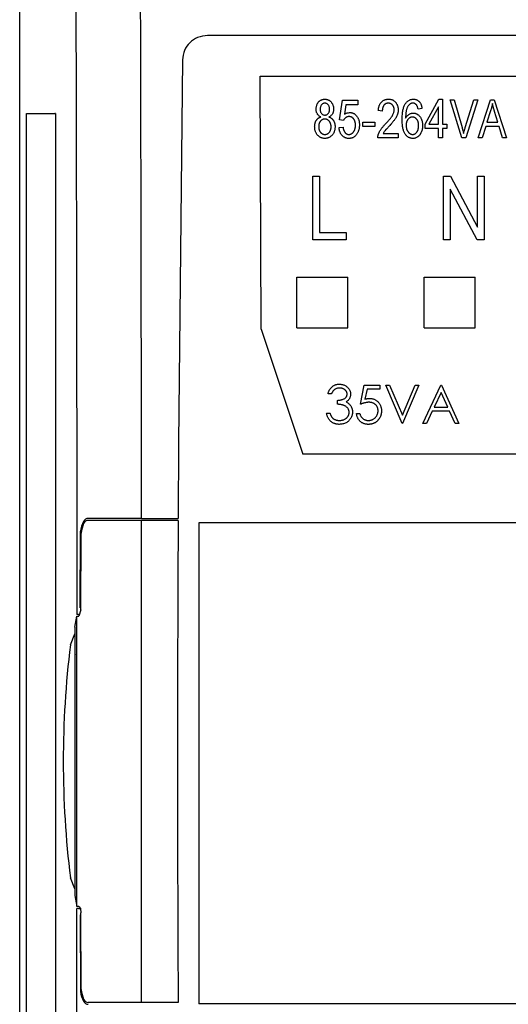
# Model space of a CAD drawing. Extents: x 909.4 to 931.4, y -8.5 to 8.5.
# Tile 4 of 31: x 918.1 to 918.9, y -1.8 to -0.3. Entities that reach past the tile are written whole.
import ezdxf

# ---------------------------------------------------------------- set-up
doc = ezdxf.new("R2010")
doc.units = 0
doc.header["$LTSCALE"] = 4
doc.header["$MEASUREMENT"] = 0
doc.layers.get('0').update_dxf_attribs({"linetype": 'CONTINUOUS'})

msp = doc.modelspace()

# ---------------------------------------------------------------- linework, layer by layer
for p, q in [((918.1184, -3.3126), (918.1184, 0.4777)), ((921.498, -0.2972), (918.4084, -0.2972)), ((918.3698, -0.3346), (918.3634, -0.9253)), ((918.4893, -0.3598), (919.4486, -0.3598)), ((918.4908, -0.7502), (918.4893, -0.3598)), ((918.6119, -0.4271), (918.6165, -0.3969)), ((918.6165, -0.3969), (918.6403, -0.3969)), ((918.6216, -0.4038), (918.6194, -0.4183)), ((918.6403, -0.4038), (918.6216, -0.4038)), ((918.6403, -0.3969), (918.6403, -0.4038)), ((918.7392, -0.4099), (918.7331, -0.4107)), ((918.7438, -0.4337), (918.7649, -0.3953)), ((918.7645, -0.407), (918.7499, -0.4337)), ((918.7645, -0.4337), (918.7645, -0.407)), ((918.7649, -0.3953), (918.7706, -0.3953)), ((918.7706, -0.3953), (918.7706, -0.4337)), ((918.7827, -0.3961), (918.789, -0.3961)), ((918.8004, -0.4551), (918.7827, -0.3961)), ((918.789, -0.3961), (918.8009, -0.4389)), ((918.8058, -0.4389), (918.819, -0.3961)), ((918.8253, -0.3961), (918.8067, -0.4551)), ((918.819, -0.3961), (918.8253, -0.3961)), ((918.8259, -0.4551), (918.8447, -0.3961)), ((918.8447, -0.3961), (918.8507, -0.3961)), ((918.8507, -0.3961), (918.8696, -0.4551)), ((918.129, -2.4174), (918.129, -0.4174)), ((918.129, -0.4174), (918.1727, -0.4174)), ((918.1737, -0.4174), (918.1727, -0.4174)), ((918.1737, -0.4174), (918.1737, -2.4174)), ((918.6778, -0.4137), (918.6717, -0.413)), ((918.845, -0.4134), (918.8394, -0.4306)), ((918.856, -0.4306), (918.8511, -0.4144)), ((918.6111, -0.439), (918.6173, -0.4383)), ((918.618, -0.428), (918.6119, -0.4271)), ((918.6479, -0.4375), (918.6479, -0.4306)), ((918.6479, -0.4306), (918.6663, -0.4306)), ((918.6663, -0.4375), (918.6479, -0.4375)), ((918.6663, -0.4306), (918.6663, -0.4375)), ((918.7438, -0.4406), (918.7438, -0.4337)), ((918.7645, -0.4406), (918.7438, -0.4406)), ((918.7499, -0.4337), (918.7645, -0.4337)), ((918.7645, -0.4551), (918.7645, -0.4406)), ((918.7706, -0.4337), (918.7775, -0.4337)), ((918.7775, -0.4406), (918.7706, -0.4406)), ((918.7706, -0.4406), (918.7706, -0.4551)), ((918.7775, -0.4337), (918.7775, -0.4406)), ((918.8374, -0.4375), (918.8322, -0.4551)), ((918.858, -0.4375), (918.8374, -0.4375)), ((918.8394, -0.4306), (918.856, -0.4306)), ((918.8632, -0.4551), (918.858, -0.4375)), ((918.7024, -0.4551), (918.6709, -0.4551)), ((918.6794, -0.4482), (918.7024, -0.4482)), ((918.7024, -0.4482), (918.7024, -0.4551)), ((918.7706, -0.4551), (918.7645, -0.4551)), ((918.8067, -0.4551), (918.8004, -0.4551)), ((918.8322, -0.4551), (918.8259, -0.4551)), ((918.8696, -0.4551), (918.8632, -0.4551)), ((918.5707, -0.6126), (918.5707, -0.5142)), ((918.5707, -0.5142), (918.5809, -0.5142)), ((918.5809, -0.5142), (918.5809, -0.6011)), ((918.7723, -0.6126), (918.7723, -0.5142)), ((918.7723, -0.5142), (918.7832, -0.5142)), ((918.7832, -0.5142), (918.8247, -0.5927)), ((918.8247, -0.5927), (918.8247, -0.5142)), ((918.8247, -0.5142), (918.8349, -0.5142)), ((918.8349, -0.5142), (918.8349, -0.6126)), ((918.824, -0.6126), (918.7825, -0.5343)), ((918.7825, -0.5343), (918.7825, -0.6126)), ((918.5809, -0.6011), (918.6219, -0.6011)), ((918.6219, -0.6011), (918.6219, -0.6126)), ((918.6219, -0.6126), (918.5707, -0.6126)), ((918.7825, -0.6126), (918.7723, -0.6126)), ((918.8349, -0.6126), (918.824, -0.6126)), ((918.5458, -0.6698), (918.6245, -0.6698)), ((918.5458, -0.7485), (918.5458, -0.6698)), ((918.6245, -0.7485), (918.6245, -0.6698)), ((918.7426, -0.6698), (918.8214, -0.6698)), ((918.7426, -0.7485), (918.7426, -0.6698)), ((918.8214, -0.7485), (918.8214, -0.6698)), ((918.4908, -0.7502), (918.5552, -0.9431)), ((918.5458, -0.7485), (918.6245, -0.7485)), ((918.7426, -0.7485), (918.8214, -0.7485)), ((918.5994, -0.8503), (918.5941, -0.8503)), ((918.6441, -0.8662), (918.6501, -0.8367)), ((918.6501, -0.8367), (918.6743, -0.8367)), ((918.6543, -0.8428), (918.6511, -0.8583)), ((918.6743, -0.8428), (918.6543, -0.8428)), ((918.6743, -0.8367), (918.6743, -0.8428)), ((918.6834, -0.8367), (918.6891, -0.8367)), ((918.7084, -0.8958), (918.6834, -0.8367)), ((918.6891, -0.8367), (918.7088, -0.8832)), ((918.7088, -0.8832), (918.7285, -0.8367)), ((918.7342, -0.8367), (918.7092, -0.8958)), ((918.7285, -0.8367), (918.7342, -0.8367)), ((918.7402, -0.8958), (918.7682, -0.8367)), ((918.7685, -0.8482), (918.7579, -0.8708)), ((918.7682, -0.8367), (918.769, -0.8367)), ((918.779, -0.8708), (918.7685, -0.8482)), ((918.769, -0.8367), (918.7962, -0.8958)), ((918.6085, -0.8662), (918.6085, -0.8602)), ((918.5918, -0.8799), (918.5971, -0.8799)), ((918.638, -0.8806), (918.6433, -0.8806)), ((918.755, -0.8768), (918.746, -0.8958)), ((918.7817, -0.8768), (918.755, -0.8768)), ((918.7579, -0.8708), (918.779, -0.8708)), ((918.7905, -0.8958), (918.7817, -0.8768)), ((918.7092, -0.8958), (918.7084, -0.8958)), ((918.746, -0.8958), (918.7402, -0.8958)), ((918.7962, -0.8958), (918.7905, -0.8958)), ((918.2064, -0.9253), (918.2066, -1.1905)), ((918.3064, -1.0424), (918.3063, -0.9253)), ((918.3634, -0.9253), (918.3628, -1.0424)), ((918.5558, -0.9423), (918.5552, -0.9431)), ((919.3827, -0.9431), (918.5552, -0.9431)), ((918.3064, -1.0424), (918.224, -1.0424)), ((918.3064, -1.0454), (918.224, -1.0454)), ((918.3064, -1.0424), (918.3628, -1.0424)), ((918.3628, -1.0454), (918.3064, -1.0454)), ((918.3628, -1.0454), (918.3628, -1.0596)), ((918.2116, -1.1806), (918.2122, -1.0621)), ((920.6698, -1.0493), (918.395, -1.0493)), ((918.395, -1.0493), (918.395, -1.7918)), ((918.2128, -1.1836), (918.2134, -1.0651)), ((918.2128, -1.1836), (918.2097, -1.1935)), ((918.2116, -1.1806), (918.2128, -1.1806)), ((918.2037, -1.2101), (918.2066, -1.1935)), ((918.2089, -1.1905), (918.2066, -1.1905)), ((918.2066, -1.1935), (918.2097, -1.1935)), ((918.2089, -1.1905), (918.2106, -1.1905)), ((918.2037, -1.2101), (918.2037, -1.2206)), ((918.2039, -1.6217), (918.2039, -1.2131)), ((918.1967, -1.2377), (918.2037, -1.2206)), ((918.2038, -1.2527), (918.2039, -1.2523)), ((918.2038, -1.2527), (918.2039, -1.2528)), ((918.2037, -1.6143), (918.1967, -1.5972)), ((918.2037, -1.6143), (918.2037, -1.6247)), ((918.2039, -1.6247), (918.2037, -1.6247)), ((918.2037, -1.6247), (918.2066, -1.6414)), ((918.2064, -1.9096), (918.2066, -1.6444)), ((918.2097, -1.6414), (918.2066, -1.6414)), ((918.2089, -1.6444), (918.2066, -1.6444)), ((918.2089, -1.6444), (918.2123, -1.6444)), ((918.2097, -1.6414), (918.2123, -1.6444)), ((918.2116, -1.6542), (918.2122, -1.7727)), ((918.2116, -1.6542), (918.2128, -1.6542)), ((918.2123, -1.6444), (918.2128, -1.6512)), ((918.2134, -1.7697), (918.2128, -1.6512)), ((918.3628, -1.7753), (918.3628, -1.7894)), ((918.3064, -1.7894), (918.224, -1.7894)), ((918.3628, -1.7894), (918.3064, -1.7894)), ((920.6698, -1.7918), (918.395, -1.7918))]:
    msp.add_line(p, q)
for centre, radius, start, end in [((918.2662, -1.0716), 0.0549, 153.6867, 170.0803), ((918.2243, -1.0503), 0.00789, 91.9247, 157.0589), ((918.2243, -1.0533), 0.00789, 91.9247, 157.0589), ((918.2783, -1.0731), 0.0654, 159.5071, 172.9502), ((919.6638, -1.4174), 1.4781, 173.0141, 186.9859), ((918.2662, -1.7633), 0.0549, 189.9197, 206.3133), ((918.2783, -1.7617), 0.0654, 187.0498, 200.4929), ((918.2243, -1.7815), 0.00789, 202.9411, 268.0753), ((918.2243, -1.7845), 0.00789, 202.9411, 268.0753)]:
    msp.add_arc(centre, radius, start, end)
for centre, major_axis, ratio, start_param, end_param in [((918.5492, -0.9227), (-0.0066, 0.0197), 0.082986, 3.201161, 3.218128), ((917.4515, -1.4174), (0, 19.685), 0.043439, 4.69349, 4.731288), ((923.6365, -1.4174), (0, 19.685), 0.267949, 1.552618, 1.588975), ((917.3516, -1.4174), (0, 19.585), 0.043661, 4.700953, 4.723825)]:
    msp.add_ellipse(centre, major_axis=major_axis, ratio=ratio, start_param=start_param, end_param=end_param)
for points, knots in [([(918.2042, 0.0501), (918.2047, -0.1123), (918.2057, -0.4371), (918.2062, -0.7626), (918.2064, -0.9253)], [0, 0, 0, 0, 0.499986, 1, 1, 1, 1]), ([(918.3063, -0.9253), (918.3061, -0.7614), (918.3056, -0.4334), (918.3046, -0.1061), (918.3042, 0.0576)], [0, 0, 0, 0, 0.49991, 1, 1, 1, 1]), ([(918.4084, -0.2972), (918.4031, -0.2978), (918.393, -0.2989), (918.3804, -0.3075), (918.3717, -0.3198), (918.3704, -0.3296), (918.3698, -0.3346)], [0, 0, 0, 0, 0.2635638, 0.5048466, 0.747452, 1, 1, 1, 1]), ([(918.5758, -0.4106), (918.5758, -0.41), (918.5759, -0.409), (918.5761, -0.4074), (918.5764, -0.4059), (918.5768, -0.4045), (918.5773, -0.4031), (918.5779, -0.4018), (918.5787, -0.4007), (918.5796, -0.3996), (918.5806, -0.3986), (918.5816, -0.3977), (918.5827, -0.397), (918.5839, -0.3964), (918.5852, -0.3959), (918.5865, -0.3956), (918.5878, -0.3954), (918.5887, -0.3953), (918.5892, -0.3953)], [0, 0, 0, 0, 0.072846, 0.142402, 0.209648, 0.274428, 0.337612, 0.399897, 0.462372, 0.524655, 0.586203, 0.645776, 0.704007, 0.762043, 0.819649, 0.877995, 0.938199, 1, 1, 1, 1]), ([(918.5892, -0.4015), (918.5887, -0.4015), (918.5878, -0.4015), (918.5864, -0.4021), (918.5852, -0.4029), (918.5841, -0.404), (918.5831, -0.4054), (918.5825, -0.4069), (918.582, -0.4086), (918.582, -0.4098), (918.582, -0.4104)], [0, 0, 0, 0, 0.113035, 0.223528, 0.337813, 0.462305, 0.59089, 0.720496, 0.855415, 1, 1, 1, 1]), ([(918.5892, -0.3953), (918.5897, -0.3953), (918.5906, -0.3954), (918.592, -0.3956), (918.5933, -0.3959), (918.5945, -0.3964), (918.5957, -0.397), (918.5968, -0.3978), (918.5979, -0.3986), (918.5989, -0.3996), (918.5997, -0.4008), (918.6005, -0.402), (918.6012, -0.4032), (918.6017, -0.4046), (918.6022, -0.4061), (918.6025, -0.4076), (918.6026, -0.4092), (918.6027, -0.4103), (918.6027, -0.4108)], [0, 0, 0, 0, 0.061579, 0.121651, 0.1798, 0.237202, 0.29478, 0.353325, 0.412516, 0.474434, 0.537108, 0.599269, 0.66175, 0.725142, 0.790291, 0.857751, 0.927508, 1, 1, 1, 1]), ([(918.5965, -0.4108), (918.5965, -0.4102), (918.5965, -0.4089), (918.5961, -0.4071), (918.5954, -0.4055), (918.5944, -0.4041), (918.5933, -0.4029), (918.592, -0.4021), (918.5907, -0.4016), (918.5897, -0.4015), (918.5892, -0.4015)], [0, 0, 0, 0, 0.14938, 0.288273, 0.418943, 0.547753, 0.670497, 0.782664, 0.890203, 1, 1, 1, 1]), ([(918.6717, -0.413), (918.6718, -0.4122), (918.6719, -0.4109), (918.6722, -0.4089), (918.6727, -0.407), (918.6732, -0.4053), (918.6739, -0.4037), (918.6746, -0.4022), (918.6755, -0.4009), (918.6765, -0.3997), (918.6776, -0.3987), (918.6787, -0.3978), (918.68, -0.397), (918.6813, -0.3964), (918.6827, -0.3959), (918.6842, -0.3956), (918.6858, -0.3954), (918.6869, -0.3953), (918.6874, -0.3953)], [0, 0, 0, 0, 0.08101, 0.157162, 0.229319, 0.2972, 0.36195, 0.423721, 0.483122, 0.540982, 0.597661, 0.653181, 0.707852, 0.763548, 0.819537, 0.87764, 0.937454, 1, 1, 1, 1]), ([(918.6872, -0.4015), (918.6869, -0.4015), (918.6862, -0.4015), (918.6853, -0.4016), (918.6843, -0.4019), (918.6835, -0.4022), (918.6826, -0.4027), (918.6819, -0.4032), (918.6811, -0.4039), (918.6804, -0.4046), (918.6798, -0.4055), (918.6793, -0.4064), (918.6789, -0.4074), (918.6785, -0.4085), (918.6782, -0.4097), (918.678, -0.411), (918.6779, -0.4123), (918.6778, -0.4132), (918.6778, -0.4137)], [0, 0, 0, 0, 0.0580493, 0.1133148, 0.1675623, 0.2211424, 0.2755171, 0.3295225, 0.3857581, 0.4438935, 0.5036775, 0.5646453, 0.6280047, 0.6950188, 0.7646653, 0.8387701, 0.9171405, 1, 1, 1, 1]), ([(918.6962, -0.4118), (918.6962, -0.4114), (918.6962, -0.4107), (918.6961, -0.4096), (918.6959, -0.4086), (918.6956, -0.4076), (918.6952, -0.4067), (918.6948, -0.4059), (918.6943, -0.4051), (918.6936, -0.4043), (918.693, -0.4037), (918.6923, -0.4031), (918.6915, -0.4026), (918.6907, -0.4022), (918.6899, -0.4019), (918.689, -0.4016), (918.6881, -0.4015), (918.6875, -0.4015), (918.6872, -0.4015)], [0, 0, 0, 0, 0.07278, 0.142148, 0.209183, 0.274292, 0.337769, 0.400757, 0.462801, 0.525595, 0.58754, 0.647529, 0.706323, 0.7637, 0.821374, 0.879619, 0.93891, 1, 1, 1, 1]), ([(918.6874, -0.3953), (918.688, -0.3953), (918.6892, -0.3954), (918.6909, -0.3956), (918.6924, -0.396), (918.6939, -0.3965), (918.6953, -0.3973), (918.6965, -0.3981), (918.6976, -0.3992), (918.6986, -0.4004), (918.6995, -0.4016), (918.7003, -0.403), (918.7009, -0.4044), (918.7015, -0.4058), (918.7019, -0.4072), (918.7022, -0.4087), (918.7024, -0.4103), (918.7024, -0.4113), (918.7024, -0.4119)], [0, 0, 0, 0, 0.071329, 0.138888, 0.203488, 0.265389, 0.326147, 0.38585, 0.446421, 0.508506, 0.570717, 0.631986, 0.692943, 0.753165, 0.813397, 0.874732, 0.936834, 1, 1, 1, 1]), ([(918.7085, -0.4271), (918.7085, -0.4258), (918.7086, -0.4231), (918.7088, -0.4193), (918.7091, -0.4157), (918.7097, -0.4125), (918.7103, -0.4096), (918.7112, -0.407), (918.7121, -0.4047), (918.7132, -0.4027), (918.7145, -0.4009), (918.7158, -0.3994), (918.7172, -0.3982), (918.7188, -0.3971), (918.7204, -0.3963), (918.722, -0.3957), (918.7238, -0.3954), (918.725, -0.3953), (918.7256, -0.3953)], [0, 0, 0, 0, 0.103051, 0.198512, 0.286844, 0.36772, 0.44198, 0.509789, 0.57157, 0.628119, 0.680775, 0.730334, 0.777149, 0.822332, 0.86628, 0.910071, 0.954341, 1, 1, 1, 1]), ([(918.7166, -0.4079), (918.7163, -0.4084), (918.7159, -0.4094), (918.7153, -0.4111), (918.7149, -0.4129), (918.7145, -0.4149), (918.7142, -0.417), (918.714, -0.4193), (918.7139, -0.4218), (918.7138, -0.4235), (918.7138, -0.4244)], [0, 0, 0, 0, 0.095439, 0.198419, 0.30955, 0.429184, 0.558075, 0.695492, 0.843205, 1, 1, 1, 1]), ([(918.7249, -0.4015), (918.7244, -0.4015), (918.7236, -0.4015), (918.7224, -0.4018), (918.7212, -0.4023), (918.7202, -0.4031), (918.7192, -0.404), (918.7182, -0.4051), (918.7173, -0.4064), (918.7168, -0.4074), (918.7166, -0.4079)], [0, 0, 0, 0, 0.11335, 0.224569, 0.336375, 0.451314, 0.573247, 0.703777, 0.845882, 1, 1, 1, 1]), ([(918.7306, -0.4042), (918.7304, -0.404), (918.73, -0.4036), (918.7293, -0.403), (918.7287, -0.4025), (918.728, -0.4021), (918.7272, -0.4018), (918.7265, -0.4016), (918.7257, -0.4015), (918.7251, -0.4015), (918.7249, -0.4015)], [0, 0, 0, 0, 0.136869, 0.266131, 0.390228, 0.511995, 0.632291, 0.753607, 0.875702, 1, 1, 1, 1]), ([(918.7256, -0.3953), (918.7261, -0.3953), (918.7269, -0.3954), (918.7282, -0.3955), (918.7295, -0.3958), (918.7306, -0.3962), (918.7317, -0.3968), (918.7328, -0.3974), (918.7338, -0.3982), (918.7347, -0.3991), (918.7356, -0.4), (918.7364, -0.4011), (918.7371, -0.4023), (918.7377, -0.4036), (918.7382, -0.4051), (918.7386, -0.4066), (918.739, -0.4082), (918.7391, -0.4093), (918.7392, -0.4099)], [0, 0, 0, 0, 0.060352, 0.118965, 0.176007, 0.231836, 0.287718, 0.343515, 0.400443, 0.458867, 0.518498, 0.57924, 0.64203, 0.706903, 0.775119, 0.846148, 0.921035, 1, 1, 1, 1]), ([(918.7331, -0.4107), (918.7329, -0.41), (918.7327, -0.4087), (918.7321, -0.4069), (918.7314, -0.4054), (918.7308, -0.4046), (918.7306, -0.4042)], [0, 0, 0, 0, 0.307553, 0.575906, 0.804303, 1, 1, 1, 1]), ([(918.8477, -0.4022), (918.8475, -0.4032), (918.8472, -0.4051), (918.8466, -0.4079), (918.8458, -0.4106), (918.8453, -0.4125), (918.845, -0.4134)], [0, 0, 0, 0, 0.248875, 0.49742, 0.747941, 1, 1, 1, 1]), ([(918.8511, -0.4144), (918.8509, -0.4138), (918.8505, -0.4126), (918.85, -0.4108), (918.8495, -0.4092), (918.8491, -0.4076), (918.8487, -0.4062), (918.8483, -0.4048), (918.848, -0.4035), (918.8478, -0.4026), (918.8477, -0.4022)], [0, 0, 0, 0, 0.151074, 0.2949499, 0.4307193, 0.5599595, 0.6813574, 0.794418, 0.9012434, 1, 1, 1, 1]), ([(918.5735, -0.4378), (918.5735, -0.4373), (918.5736, -0.4364), (918.5737, -0.435), (918.5739, -0.4336), (918.5742, -0.4324), (918.5745, -0.4312), (918.5749, -0.43), (918.5754, -0.429), (918.576, -0.428), (918.5767, -0.4271), (918.5774, -0.4262), (918.5782, -0.4254), (918.579, -0.4247), (918.5799, -0.4241), (918.5809, -0.4236), (918.5819, -0.4231), (918.5827, -0.4229), (918.583, -0.4227)], [0, 0, 0, 0, 0.075678, 0.148475, 0.218687, 0.285894, 0.350395, 0.41333, 0.475132, 0.535396, 0.59507, 0.653191, 0.710225, 0.767064, 0.824126, 0.882062, 0.940277, 1, 1, 1, 1]), ([(918.583, -0.4227), (918.5825, -0.4225), (918.5813, -0.4219), (918.5799, -0.4208), (918.5786, -0.4196), (918.5776, -0.4181), (918.5768, -0.4165), (918.5762, -0.4147), (918.5759, -0.4127), (918.5759, -0.4113), (918.5758, -0.4106)], [0, 0, 0, 0, 0.126038, 0.245902, 0.362707, 0.479405, 0.598603, 0.72328, 0.856181, 1, 1, 1, 1]), ([(918.582, -0.4104), (918.582, -0.4111), (918.582, -0.4124), (918.5824, -0.4143), (918.5831, -0.4159), (918.584, -0.4173), (918.5852, -0.4184), (918.5864, -0.4193), (918.5878, -0.4198), (918.5888, -0.4198), (918.5893, -0.4199)], [0, 0, 0, 0, 0.153976, 0.294621, 0.425953, 0.551063, 0.669884, 0.780297, 0.888858, 1, 1, 1, 1]), ([(918.5893, -0.4199), (918.5898, -0.4198), (918.5907, -0.4198), (918.5921, -0.4193), (918.5934, -0.4185), (918.5945, -0.4174), (918.5954, -0.416), (918.5961, -0.4144), (918.5965, -0.4127), (918.5965, -0.4115), (918.5965, -0.4108)], [0, 0, 0, 0, 0.113009, 0.223447, 0.335763, 0.457241, 0.58422, 0.714811, 0.851998, 1, 1, 1, 1]), ([(918.6027, -0.4108), (918.6027, -0.4115), (918.6026, -0.4129), (918.6023, -0.4148), (918.6017, -0.4165), (918.601, -0.4181), (918.5999, -0.4195), (918.5987, -0.4208), (918.5972, -0.4219), (918.5961, -0.4225), (918.5956, -0.4227)], [0, 0, 0, 0, 0.140786, 0.271192, 0.394821, 0.513668, 0.63025, 0.748635, 0.870539, 1, 1, 1, 1]), ([(918.5956, -0.4227), (918.5959, -0.4229), (918.5967, -0.4232), (918.5977, -0.4237), (918.5987, -0.4243), (918.5996, -0.425), (918.6004, -0.4257), (918.6012, -0.4265), (918.6019, -0.4274), (918.6026, -0.4284), (918.6031, -0.4294), (918.6036, -0.4304), (918.6041, -0.4315), (918.6044, -0.4327), (918.6047, -0.434), (918.6048, -0.4353), (918.605, -0.4366), (918.605, -0.4375), (918.605, -0.438)], [0, 0, 0, 0, 0.062407, 0.123581, 0.183031, 0.241488, 0.299476, 0.357777, 0.416397, 0.475293, 0.535175, 0.596373, 0.658433, 0.722087, 0.787866, 0.856053, 0.92628, 1, 1, 1, 1]), ([(918.6264, -0.4222), (918.626, -0.4222), (918.6252, -0.4222), (918.6239, -0.4225), (918.6227, -0.423), (918.6216, -0.4237), (918.6205, -0.4245), (918.6195, -0.4255), (918.6187, -0.4267), (918.6182, -0.4276), (918.618, -0.428)], [0, 0, 0, 0, 0.117922, 0.235243, 0.355137, 0.478426, 0.604034, 0.731147, 0.862946, 1, 1, 1, 1]), ([(918.6194, -0.4183), (918.6201, -0.418), (918.6215, -0.4173), (918.6236, -0.4166), (918.6259, -0.4161), (918.6274, -0.4161), (918.6282, -0.416)], [0, 0, 0, 0, 0.254405, 0.503488, 0.750493, 1, 1, 1, 1]), ([(918.6364, -0.4354), (918.6364, -0.4349), (918.6364, -0.4339), (918.6363, -0.4324), (918.6361, -0.4311), (918.6357, -0.4298), (918.6353, -0.4286), (918.6349, -0.4275), (918.6343, -0.4265), (918.6336, -0.4256), (918.6329, -0.4248), (918.6321, -0.4241), (918.6313, -0.4235), (918.6304, -0.423), (918.6295, -0.4226), (918.6285, -0.4224), (918.6275, -0.4222), (918.6268, -0.4222), (918.6264, -0.4222)], [0, 0, 0, 0, 0.082003, 0.159772, 0.233618, 0.303428, 0.370373, 0.434524, 0.496402, 0.557327, 0.616283, 0.672504, 0.727497, 0.780969, 0.834539, 0.88826, 0.943116, 1, 1, 1, 1]), ([(918.6282, -0.416), (918.6286, -0.416), (918.6296, -0.4161), (918.631, -0.4163), (918.6323, -0.4167), (918.6336, -0.4173), (918.6349, -0.418), (918.6361, -0.4189), (918.6372, -0.42), (918.6383, -0.4212), (918.6393, -0.4225), (918.6402, -0.424), (918.6409, -0.4255), (918.6415, -0.4272), (918.642, -0.429), (918.6423, -0.4309), (918.6425, -0.4329), (918.6425, -0.4343), (918.6426, -0.435)], [0, 0, 0, 0, 0.053814, 0.106953, 0.15923, 0.211988, 0.266417, 0.321946, 0.380432, 0.441804, 0.505005, 0.5688, 0.634227, 0.701337, 0.770983, 0.843866, 0.92005, 1, 1, 1, 1]), ([(918.683, -0.4332), (918.6837, -0.4325), (918.685, -0.4312), (918.6867, -0.4293), (918.6883, -0.4275), (918.6898, -0.4259), (918.691, -0.4243), (918.6921, -0.4229), (918.693, -0.4215), (918.6939, -0.42), (918.6948, -0.4181), (918.6956, -0.4159), (918.6962, -0.4138), (918.6962, -0.4124), (918.6962, -0.4118)], [0, 0, 0, 0, 0.10938, 0.210603, 0.304015, 0.389049, 0.466366, 0.53603, 0.597986, 0.652147, 0.749352, 0.838827, 0.921744, 1, 1, 1, 1]), ([(918.7024, -0.4119), (918.7024, -0.4123), (918.7024, -0.4133), (918.7022, -0.4147), (918.702, -0.4161), (918.7017, -0.4175), (918.7013, -0.4188), (918.7008, -0.4202), (918.7002, -0.4215), (918.6995, -0.4229), (918.6987, -0.4242), (918.6977, -0.4257), (918.6966, -0.4273), (918.6952, -0.429), (918.6938, -0.4308), (918.6922, -0.4327), (918.6904, -0.4347), (918.6891, -0.4361), (918.6885, -0.4368)], [0, 0, 0, 0, 0.048783, 0.096931, 0.145092, 0.193398, 0.242257, 0.291123, 0.340835, 0.391595, 0.445772, 0.506113, 0.572506, 0.644951, 0.72423, 0.809688, 0.901692, 1, 1, 1, 1]), ([(918.7138, -0.4244), (918.7142, -0.4238), (918.7149, -0.4226), (918.7161, -0.4211), (918.7175, -0.4198), (918.719, -0.4187), (918.7205, -0.4179), (918.7222, -0.4172), (918.7239, -0.4169), (918.725, -0.4168), (918.7256, -0.4168)], [0, 0, 0, 0, 0.1409884, 0.2743359, 0.4023709, 0.5268426, 0.6486872, 0.7671361, 0.8830997, 1, 1, 1, 1]), ([(918.7243, -0.4229), (918.724, -0.4229), (918.7234, -0.423), (918.7225, -0.4231), (918.7216, -0.4234), (918.7207, -0.4238), (918.7198, -0.4243), (918.719, -0.4249), (918.7183, -0.4256), (918.7175, -0.4264), (918.7169, -0.4273), (918.7163, -0.4282), (918.7158, -0.4293), (918.7154, -0.4304), (918.715, -0.4316), (918.7148, -0.4329), (918.7147, -0.4342), (918.7147, -0.4352), (918.7147, -0.4356)], [0, 0, 0, 0, 0.053967, 0.106696, 0.15871, 0.211794, 0.266114, 0.322038, 0.380685, 0.442188, 0.505656, 0.569438, 0.634237, 0.700951, 0.770738, 0.843957, 0.919779, 1, 1, 1, 1]), ([(918.7338, -0.4361), (918.7338, -0.4356), (918.7338, -0.4346), (918.7337, -0.4332), (918.7335, -0.4318), (918.7332, -0.4305), (918.7328, -0.4294), (918.7323, -0.4283), (918.7317, -0.4273), (918.7311, -0.4264), (918.7304, -0.4256), (918.7296, -0.4249), (918.7289, -0.4243), (918.728, -0.4238), (918.7272, -0.4234), (918.7262, -0.4231), (918.7253, -0.423), (918.7247, -0.4229), (918.7243, -0.4229)], [0, 0, 0, 0, 0.083986, 0.16292, 0.238552, 0.309895, 0.377619, 0.442453, 0.505499, 0.567123, 0.62663, 0.682747, 0.737477, 0.789623, 0.841702, 0.893364, 0.946395, 1, 1, 1, 1]), ([(918.7256, -0.4168), (918.7261, -0.4168), (918.727, -0.4168), (918.7284, -0.4171), (918.7297, -0.4175), (918.731, -0.4181), (918.7323, -0.4188), (918.7335, -0.4197), (918.7346, -0.4208), (918.7357, -0.422), (918.7367, -0.4233), (918.7376, -0.4248), (918.7383, -0.4264), (918.7389, -0.4281), (918.7394, -0.4299), (918.7397, -0.4318), (918.7399, -0.4338), (918.7399, -0.4352), (918.74, -0.4359)], [0, 0, 0, 0, 0.053772, 0.105982, 0.158349, 0.211067, 0.265065, 0.321452, 0.379865, 0.441493, 0.505007, 0.569139, 0.634516, 0.701575, 0.771603, 0.843986, 0.920111, 1, 1, 1, 1]), ([(918.5893, -0.4559), (918.5887, -0.4559), (918.5877, -0.4559), (918.5861, -0.4556), (918.5845, -0.4552), (918.5831, -0.4547), (918.5817, -0.454), (918.5804, -0.4531), (918.5792, -0.4521), (918.578, -0.4509), (918.577, -0.4496), (918.5761, -0.4482), (918.5753, -0.4467), (918.5746, -0.4451), (918.5741, -0.4434), (918.5738, -0.4416), (918.5736, -0.4397), (918.5735, -0.4385), (918.5735, -0.4378)], [0, 0, 0, 0, 0.061561, 0.120976, 0.179004, 0.236102, 0.293687, 0.351515, 0.410729, 0.472161, 0.534227, 0.596385, 0.658759, 0.722545, 0.787965, 0.855593, 0.926441, 1, 1, 1, 1]), ([(918.5891, -0.426), (918.5888, -0.426), (918.5882, -0.426), (918.5872, -0.4262), (918.5863, -0.4265), (918.5855, -0.4268), (918.5847, -0.4273), (918.5839, -0.4278), (918.5831, -0.4285), (918.5824, -0.4293), (918.5818, -0.4301), (918.5812, -0.431), (918.5807, -0.432), (918.5804, -0.4331), (918.58, -0.4341), (918.5798, -0.4353), (918.5797, -0.4365), (918.5797, -0.4373), (918.5797, -0.4378)], [0, 0, 0, 0, 0.057717, 0.113994, 0.168938, 0.224179, 0.279969, 0.337633, 0.397092, 0.459042, 0.522526, 0.586122, 0.650102, 0.715407, 0.782763, 0.852275, 0.924507, 1, 1, 1, 1]), ([(918.5797, -0.4378), (918.5797, -0.4382), (918.5797, -0.4391), (918.5798, -0.4403), (918.58, -0.4415), (918.5804, -0.4426), (918.5808, -0.4437), (918.5812, -0.4447), (918.5818, -0.4456), (918.5825, -0.4465), (918.5832, -0.4472), (918.584, -0.4479), (918.5848, -0.4485), (918.5856, -0.449), (918.5865, -0.4493), (918.5874, -0.4496), (918.5883, -0.4498), (918.589, -0.4498), (918.5893, -0.4498)], [0, 0, 0, 0, 0.076872, 0.150603, 0.220876, 0.288316, 0.353952, 0.418604, 0.481972, 0.545248, 0.606994, 0.665861, 0.723421, 0.778433, 0.833552, 0.888138, 0.943362, 1, 1, 1, 1]), ([(918.5988, -0.438), (918.5988, -0.4376), (918.5988, -0.4367), (918.5987, -0.4354), (918.5985, -0.4343), (918.5981, -0.4331), (918.5978, -0.4321), (918.5973, -0.4311), (918.5967, -0.4301), (918.596, -0.4293), (918.5953, -0.4285), (918.5945, -0.4279), (918.5937, -0.4273), (918.5929, -0.4268), (918.592, -0.4265), (918.5911, -0.4262), (918.5901, -0.426), (918.5895, -0.426), (918.5891, -0.426)], [0, 0, 0, 0, 0.076616, 0.150102, 0.220269, 0.287484, 0.352902, 0.417338, 0.480866, 0.543808, 0.605855, 0.665048, 0.722014, 0.777789, 0.832724, 0.887128, 0.942856, 1, 1, 1, 1]), ([(918.5893, -0.4498), (918.5896, -0.4498), (918.5903, -0.4498), (918.5912, -0.4496), (918.5921, -0.4493), (918.593, -0.449), (918.5938, -0.4485), (918.5946, -0.448), (918.5954, -0.4473), (918.5961, -0.4466), (918.5967, -0.4457), (918.5973, -0.4448), (918.5978, -0.4439), (918.5982, -0.4428), (918.5985, -0.4417), (918.5987, -0.4405), (918.5988, -0.4393), (918.5988, -0.4384), (918.5988, -0.438)], [0, 0, 0, 0, 0.058069, 0.114001, 0.169772, 0.224675, 0.280054, 0.336957, 0.395113, 0.456649, 0.519182, 0.582166, 0.645754, 0.710908, 0.778341, 0.84895, 0.92285, 1, 1, 1, 1]), ([(918.605, -0.438), (918.605, -0.4386), (918.6049, -0.4399), (918.6047, -0.4418), (918.6044, -0.4435), (918.6039, -0.4452), (918.6032, -0.4468), (918.6025, -0.4482), (918.6016, -0.4496), (918.6005, -0.4509), (918.5993, -0.4521), (918.5981, -0.4531), (918.5968, -0.454), (918.5954, -0.4547), (918.594, -0.4552), (918.5925, -0.4556), (918.5909, -0.4559), (918.5898, -0.4559), (918.5893, -0.4559)], [0, 0, 0, 0, 0.072484, 0.14219, 0.209248, 0.274448, 0.338026, 0.400407, 0.463046, 0.525723, 0.587759, 0.647207, 0.705604, 0.763355, 0.821014, 0.879179, 0.938732, 1, 1, 1, 1]), ([(918.6263, -0.4559), (918.6258, -0.4559), (918.6249, -0.4559), (918.6234, -0.4557), (918.622, -0.4553), (918.6207, -0.4548), (918.6194, -0.4542), (918.6182, -0.4534), (918.617, -0.4525), (918.6159, -0.4514), (918.6149, -0.4503), (918.614, -0.449), (918.6132, -0.4476), (918.6126, -0.4461), (918.612, -0.4445), (918.6116, -0.4428), (918.6113, -0.4409), (918.6112, -0.4397), (918.6111, -0.439)], [0, 0, 0, 0, 0.059912, 0.117945, 0.174735, 0.230936, 0.287224, 0.344014, 0.402168, 0.461963, 0.523266, 0.585056, 0.64821, 0.713072, 0.780208, 0.849785, 0.923108, 1, 1, 1, 1]), ([(918.6173, -0.4383), (918.6173, -0.4387), (918.6174, -0.4397), (918.6177, -0.441), (918.618, -0.4422), (918.6184, -0.4433), (918.6188, -0.4444), (918.6193, -0.4453), (918.6198, -0.4462), (918.6204, -0.4469), (918.6211, -0.4476), (918.6217, -0.4482), (918.6224, -0.4487), (918.6232, -0.4491), (918.6239, -0.4494), (918.6247, -0.4496), (918.6255, -0.4497), (918.626, -0.4498), (918.6263, -0.4498)], [0, 0, 0, 0, 0.0882014, 0.1718893, 0.250417, 0.3244954, 0.3944549, 0.4608553, 0.5235657, 0.5835686, 0.6410899, 0.696114, 0.7480632, 0.7995119, 0.8496678, 0.8992658, 0.9491826, 1, 1, 1, 1]), ([(918.6426, -0.435), (918.6425, -0.4357), (918.6425, -0.4371), (918.6423, -0.4392), (918.642, -0.4411), (918.6415, -0.443), (918.6409, -0.4448), (918.6401, -0.4466), (918.6392, -0.4482), (918.6382, -0.4498), (918.6371, -0.4512), (918.6358, -0.4525), (918.6345, -0.4535), (918.633, -0.4544), (918.6315, -0.4551), (918.6299, -0.4556), (918.6281, -0.4559), (918.627, -0.4559), (918.6263, -0.4559)], [0, 0, 0, 0, 0.071521, 0.140909, 0.208148, 0.273948, 0.338678, 0.402514, 0.466303, 0.529947, 0.59236, 0.651807, 0.709655, 0.766143, 0.822514, 0.879698, 0.938588, 1, 1, 1, 1]), ([(918.6263, -0.4498), (918.6266, -0.4498), (918.6273, -0.4497), (918.6283, -0.4496), (918.6292, -0.4493), (918.6302, -0.4488), (918.631, -0.4483), (918.6319, -0.4476), (918.6327, -0.4468), (918.6335, -0.4459), (918.6342, -0.4449), (918.6348, -0.4438), (918.6353, -0.4426), (918.6357, -0.4413), (918.636, -0.44), (918.6363, -0.4385), (918.6364, -0.437), (918.6364, -0.4359), (918.6364, -0.4354)], [0, 0, 0, 0, 0.052097, 0.103102, 0.153801, 0.205254, 0.257724, 0.312193, 0.369736, 0.430062, 0.492868, 0.556935, 0.622975, 0.69147, 0.76315, 0.838092, 0.916752, 1, 1, 1, 1]), ([(918.6709, -0.4551), (918.6709, -0.4548), (918.6709, -0.4541), (918.671, -0.4529), (918.6712, -0.4518), (918.6715, -0.4506), (918.6719, -0.4494), (918.6723, -0.4482), (918.6728, -0.4469), (918.6734, -0.4456), (918.6742, -0.4443), (918.675, -0.4429), (918.676, -0.4414), (918.6772, -0.4399), (918.6785, -0.4383), (918.6799, -0.4366), (918.6814, -0.4349), (918.6825, -0.4338), (918.683, -0.4332)], [0, 0, 0, 0, 0.042012, 0.085117, 0.130084, 0.176966, 0.226145, 0.27723, 0.330801, 0.38655, 0.445857, 0.509982, 0.578857, 0.653261, 0.731918, 0.816011, 0.905246, 1, 1, 1, 1]), ([(918.6885, -0.4368), (918.6881, -0.4372), (918.6873, -0.438), (918.6862, -0.4393), (918.6852, -0.4404), (918.6843, -0.4413), (918.6835, -0.4422), (918.6828, -0.443), (918.6823, -0.4437), (918.6815, -0.4447), (918.6804, -0.4462), (918.6797, -0.4476), (918.6794, -0.4482)], [0, 0, 0, 0, 0.1227497, 0.2345845, 0.3360614, 0.4265798, 0.5068085, 0.5755457, 0.6345772, 0.6821573, 0.8461889, 1, 1, 1, 1]), ([(918.7251, -0.4559), (918.7245, -0.4559), (918.7233, -0.4558), (918.7216, -0.4555), (918.72, -0.455), (918.7185, -0.4543), (918.717, -0.4533), (918.7156, -0.4522), (918.7144, -0.4508), (918.7131, -0.4493), (918.712, -0.4474), (918.7111, -0.4454), (918.7103, -0.443), (918.7097, -0.4403), (918.7091, -0.4374), (918.7088, -0.4342), (918.7086, -0.4308), (918.7085, -0.4284), (918.7085, -0.4271)], [0, 0, 0, 0, 0.047551, 0.093526, 0.138964, 0.184454, 0.230761, 0.278881, 0.328893, 0.382046, 0.438692, 0.500232, 0.567111, 0.640251, 0.719611, 0.806076, 0.899245, 1, 1, 1, 1]), ([(918.7147, -0.4356), (918.7147, -0.4362), (918.7147, -0.4372), (918.7148, -0.4387), (918.7151, -0.4401), (918.7154, -0.4414), (918.7158, -0.4426), (918.7163, -0.4438), (918.717, -0.4449), (918.7177, -0.4459), (918.7184, -0.4468), (918.7192, -0.4476), (918.7201, -0.4483), (918.721, -0.4488), (918.7219, -0.4493), (918.7228, -0.4496), (918.7238, -0.4497), (918.7244, -0.4498), (918.7247, -0.4498)], [0, 0, 0, 0, 0.080996, 0.157958, 0.231877, 0.302413, 0.37095, 0.437026, 0.502296, 0.566222, 0.6285, 0.686633, 0.742459, 0.795334, 0.847143, 0.898151, 0.94884, 1, 1, 1, 1]), ([(918.7247, -0.4498), (918.725, -0.4498), (918.7256, -0.4497), (918.7265, -0.4496), (918.7273, -0.4493), (918.7281, -0.4489), (918.7289, -0.4484), (918.7297, -0.4477), (918.7304, -0.447), (918.7311, -0.4461), (918.7317, -0.4452), (918.7323, -0.4441), (918.7328, -0.443), (918.7332, -0.4418), (918.7334, -0.4405), (918.7337, -0.4391), (918.7338, -0.4376), (918.7338, -0.4366), (918.7338, -0.4361)], [0, 0, 0, 0, 0.048287, 0.096044, 0.143631, 0.192918, 0.24435, 0.298258, 0.355195, 0.416116, 0.479811, 0.545383, 0.612542, 0.682662, 0.755818, 0.833389, 0.91417, 1, 1, 1, 1]), ([(918.74, -0.4359), (918.7399, -0.4368), (918.7399, -0.4387), (918.7395, -0.4415), (918.7388, -0.4441), (918.738, -0.4462), (918.7373, -0.4477), (918.7367, -0.4488), (918.7361, -0.4498), (918.7354, -0.4507), (918.7347, -0.4516), (918.734, -0.4523), (918.7332, -0.453), (918.7321, -0.4538), (918.7307, -0.4547), (918.7289, -0.4554), (918.727, -0.4558), (918.7257, -0.4559), (918.7251, -0.4559)], [0, 0, 0, 0, 0.103591, 0.202924, 0.299555, 0.39438, 0.440669, 0.484853, 0.52745, 0.568251, 0.607724, 0.645846, 0.683408, 0.720058, 0.790977, 0.860076, 0.929528, 1, 1, 1, 1]), ([(918.8009, -0.4389), (918.8011, -0.4397), (918.8015, -0.4414), (918.8021, -0.4437), (918.8027, -0.446), (918.8031, -0.4475), (918.8032, -0.4482)], [0, 0, 0, 0, 0.264695, 0.519678, 0.765279, 1, 1, 1, 1]), ([(918.8032, -0.4482), (918.8036, -0.4467), (918.8044, -0.4436), (918.8054, -0.4405), (918.8058, -0.4389)], [0, 0, 0, 0, 0.489911, 1, 1, 1, 1]), ([(918.5941, -0.8503), (918.5942, -0.8497), (918.5945, -0.8486), (918.5951, -0.8469), (918.5957, -0.8453), (918.5965, -0.8439), (918.5973, -0.8425), (918.5983, -0.8413), (918.5993, -0.8401), (918.6005, -0.8391), (918.6017, -0.8382), (918.6029, -0.8374), (918.6043, -0.8367), (918.6056, -0.8361), (918.6071, -0.8357), (918.6086, -0.8354), (918.6101, -0.8352), (918.6111, -0.8352), (918.6117, -0.8352)], [0, 0, 0, 0, 0.072625, 0.141977, 0.208985, 0.273957, 0.336889, 0.398745, 0.460116, 0.520825, 0.580994, 0.640152, 0.698622, 0.757271, 0.816427, 0.876254, 0.937165, 1, 1, 1, 1]), ([(918.6117, -0.8352), (918.6124, -0.8352), (918.614, -0.8353), (918.6162, -0.8357), (918.6184, -0.8363), (918.6204, -0.8373), (918.6223, -0.8384), (918.624, -0.8397), (918.6255, -0.8413), (918.6267, -0.843), (918.6277, -0.8448), (918.6284, -0.8467), (918.6288, -0.8486), (918.6289, -0.8499), (918.6289, -0.8505)], [0, 0, 0, 0, 0.090254, 0.17854, 0.266093, 0.354631, 0.441886, 0.525747, 0.608114, 0.690197, 0.770821, 0.848326, 0.924012, 1, 1, 1, 1]), ([(918.6117, -0.8412), (918.6111, -0.8413), (918.6098, -0.8413), (918.6079, -0.8417), (918.6061, -0.8424), (918.6048, -0.8431), (918.6038, -0.8439), (918.6031, -0.8445), (918.6024, -0.8453), (918.6017, -0.8461), (918.6011, -0.847), (918.6005, -0.8481), (918.5999, -0.8492), (918.5996, -0.8499), (918.5994, -0.8503)], [0, 0, 0, 0, 0.122712, 0.239685, 0.351816, 0.463766, 0.520818, 0.579448, 0.640604, 0.705298, 0.773634, 0.844669, 0.920057, 1, 1, 1, 1]), ([(918.6085, -0.8602), (918.6092, -0.8602), (918.6106, -0.8601), (918.6127, -0.8598), (918.6147, -0.8594), (918.6166, -0.8588), (918.6183, -0.8581), (918.6198, -0.8573), (918.621, -0.8563), (918.622, -0.8553), (918.6227, -0.8542), (918.6232, -0.853), (918.6236, -0.8518), (918.6236, -0.8509), (918.6236, -0.8505)], [0, 0, 0, 0, 0.110166, 0.215787, 0.318027, 0.417574, 0.51165, 0.596162, 0.672935, 0.74367, 0.810677, 0.874059, 0.936696, 1, 1, 1, 1]), ([(918.6236, -0.8505), (918.6236, -0.8502), (918.6236, -0.8496), (918.6234, -0.8487), (918.6232, -0.8478), (918.6228, -0.847), (918.6223, -0.8462), (918.6217, -0.8454), (918.621, -0.8447), (918.6202, -0.844), (918.6194, -0.8433), (918.6185, -0.8428), (918.6175, -0.8423), (918.6164, -0.8419), (918.6153, -0.8416), (918.6142, -0.8414), (918.613, -0.8413), (918.6122, -0.8413), (918.6117, -0.8412)], [0, 0, 0, 0, 0.055275, 0.109966, 0.163247, 0.218076, 0.273301, 0.330909, 0.390995, 0.454176, 0.518862, 0.583311, 0.648517, 0.715031, 0.782502, 0.852323, 0.924928, 1, 1, 1, 1]), ([(918.6289, -0.8505), (918.6289, -0.8512), (918.6289, -0.8524), (918.6285, -0.8542), (918.628, -0.8558), (918.6272, -0.8574), (918.6262, -0.8589), (918.625, -0.8603), (918.6236, -0.8616), (918.6226, -0.8623), (918.622, -0.8627)], [0, 0, 0, 0, 0.128068, 0.250608, 0.37063, 0.490072, 0.610375, 0.734313, 0.863217, 1, 1, 1, 1]), ([(918.6266, -0.8787), (918.6266, -0.8782), (918.6266, -0.8771), (918.6262, -0.8755), (918.6255, -0.8739), (918.6246, -0.8724), (918.6235, -0.8711), (918.6222, -0.8699), (918.6207, -0.8689), (918.6194, -0.8682), (918.6182, -0.8677), (918.6171, -0.8674), (918.616, -0.8671), (918.6147, -0.8669), (918.6133, -0.8666), (918.6118, -0.8665), (918.6102, -0.8663), (918.6091, -0.8663), (918.6085, -0.8662)], [0, 0, 0, 0, 0.066909, 0.133485, 0.201035, 0.271234, 0.34288, 0.413836, 0.485977, 0.56023, 0.599884, 0.644055, 0.691892, 0.744688, 0.801492, 0.862858, 0.929328, 1, 1, 1, 1]), ([(918.622, -0.8627), (918.6226, -0.863), (918.6239, -0.8636), (918.6256, -0.8648), (918.6271, -0.8661), (918.628, -0.8672), (918.6284, -0.8677)], [0, 0, 0, 0, 0.2538796, 0.5030089, 0.7502911, 1, 1, 1, 1]), ([(918.6571, -0.8632), (918.6566, -0.8632), (918.6557, -0.8632), (918.6542, -0.8634), (918.6527, -0.8636), (918.6511, -0.864), (918.6494, -0.8644), (918.6477, -0.8649), (918.6459, -0.8655), (918.6447, -0.866), (918.6441, -0.8662)], [0, 0, 0, 0, 0.102203, 0.211023, 0.3251, 0.446502, 0.573788, 0.708901, 0.850358, 1, 1, 1, 1]), ([(918.6511, -0.8583), (918.6517, -0.8581), (918.6529, -0.8578), (918.6547, -0.8574), (918.6564, -0.8572), (918.6575, -0.8572), (918.658, -0.8571)], [0, 0, 0, 0, 0.2750684, 0.5329015, 0.7739735, 1, 1, 1, 1]), ([(918.6713, -0.8762), (918.6713, -0.8758), (918.6713, -0.8748), (918.6711, -0.8735), (918.6708, -0.8722), (918.6704, -0.871), (918.6698, -0.8698), (918.6692, -0.8687), (918.6684, -0.8677), (918.6674, -0.8668), (918.6664, -0.866), (918.6653, -0.8652), (918.6642, -0.8646), (918.6629, -0.8641), (918.6616, -0.8637), (918.6601, -0.8634), (918.6586, -0.8632), (918.6576, -0.8632), (918.6571, -0.8632)], [0, 0, 0, 0, 0.065351, 0.127916, 0.18836, 0.247216, 0.30563, 0.36377, 0.422661, 0.482687, 0.5433, 0.604118, 0.664965, 0.727413, 0.791468, 0.858055, 0.927037, 1, 1, 1, 1]), ([(918.658, -0.8571), (918.6587, -0.8572), (918.66, -0.8572), (918.6619, -0.8575), (918.6637, -0.8579), (918.6654, -0.8585), (918.667, -0.8592), (918.6686, -0.8602), (918.67, -0.8613), (918.6714, -0.8626), (918.6726, -0.864), (918.6737, -0.8655), (918.6746, -0.8671), (918.6753, -0.8688), (918.6759, -0.8705), (918.6763, -0.8724), (918.6766, -0.8744), (918.6766, -0.8758), (918.6766, -0.8765)], [0, 0, 0, 0, 0.065808, 0.129394, 0.190894, 0.251281, 0.310815, 0.370371, 0.430768, 0.492881, 0.555104, 0.616067, 0.677256, 0.73826, 0.800762, 0.864778, 0.931045, 1, 1, 1, 1]), ([(918.6115, -0.8973), (918.6109, -0.8973), (918.6096, -0.8972), (918.6078, -0.897), (918.6061, -0.8967), (918.6044, -0.8962), (918.6028, -0.8956), (918.6013, -0.8948), (918.5999, -0.8939), (918.5986, -0.8929), (918.5973, -0.8917), (918.5962, -0.8904), (918.5952, -0.889), (918.5943, -0.8874), (918.5935, -0.8857), (918.5928, -0.8839), (918.5922, -0.8819), (918.592, -0.8806), (918.5918, -0.8799)], [0, 0, 0, 0, 0.0655412, 0.1289632, 0.1903771, 0.2500924, 0.3085484, 0.366398, 0.4245422, 0.48317, 0.5422434, 0.6017394, 0.662506, 0.7248555, 0.7891278, 0.8563464, 0.9262952, 1, 1, 1, 1]), ([(918.5971, -0.8799), (918.5973, -0.8803), (918.5975, -0.8812), (918.598, -0.8825), (918.5985, -0.8836), (918.5991, -0.8847), (918.5996, -0.8857), (918.6003, -0.8866), (918.601, -0.8874), (918.6015, -0.8878), (918.6017, -0.888)], [0, 0, 0, 0, 0.14977, 0.291316, 0.425966, 0.55216, 0.671527, 0.786122, 0.895325, 1, 1, 1, 1]), ([(918.6319, -0.8782), (918.6319, -0.879), (918.6319, -0.8807), (918.6313, -0.8831), (918.6305, -0.8855), (918.6293, -0.8878), (918.6278, -0.8899), (918.6261, -0.8918), (918.6241, -0.8935), (918.6219, -0.8948), (918.6195, -0.8959), (918.617, -0.8967), (918.6143, -0.8972), (918.6125, -0.8972), (918.6115, -0.8973)], [0, 0, 0, 0, 0.0796483, 0.1589217, 0.2396195, 0.3226094, 0.4060346, 0.4876021, 0.5696846, 0.6530361, 0.7374357, 0.8224778, 0.9097477, 1, 1, 1, 1]), ([(918.6116, -0.8912), (918.6122, -0.8912), (918.6132, -0.8912), (918.6148, -0.891), (918.6163, -0.8907), (918.6177, -0.8903), (918.6191, -0.8898), (918.6203, -0.8891), (918.6215, -0.8884), (918.6225, -0.8875), (918.6235, -0.8865), (918.6243, -0.8856), (918.6251, -0.8845), (918.6256, -0.8834), (918.6261, -0.8823), (918.6264, -0.8812), (918.6266, -0.88), (918.6266, -0.8791), (918.6266, -0.8787)], [0, 0, 0, 0, 0.076072, 0.148752, 0.218403, 0.28576, 0.350598, 0.414964, 0.478069, 0.541761, 0.60435, 0.664075, 0.721464, 0.777587, 0.832644, 0.887844, 0.94346, 1, 1, 1, 1]), ([(918.6284, -0.8677), (918.6287, -0.8681), (918.6293, -0.8689), (918.63, -0.8701), (918.6306, -0.8714), (918.6311, -0.8727), (918.6315, -0.874), (918.6317, -0.8754), (918.6319, -0.8768), (918.6319, -0.8777), (918.6319, -0.8782)], [0, 0, 0, 0, 0.128136, 0.254173, 0.378112, 0.501712, 0.623986, 0.747096, 0.872875, 1, 1, 1, 1]), ([(918.656, -0.8973), (918.6554, -0.8973), (918.6543, -0.8972), (918.6526, -0.897), (918.6509, -0.8967), (918.6494, -0.8961), (918.6479, -0.8955), (918.6465, -0.8947), (918.6451, -0.8937), (918.6439, -0.8927), (918.6427, -0.8915), (918.6417, -0.8902), (918.6407, -0.8888), (918.6399, -0.8873), (918.6392, -0.8858), (918.6387, -0.8841), (918.6383, -0.8824), (918.6381, -0.8812), (918.638, -0.8806)], [0, 0, 0, 0, 0.065421, 0.128708, 0.190236, 0.250724, 0.310637, 0.370766, 0.431615, 0.493523, 0.555883, 0.617342, 0.678668, 0.740711, 0.802985, 0.866803, 0.932347, 1, 1, 1, 1]), ([(918.6433, -0.8806), (918.6434, -0.8812), (918.6437, -0.8823), (918.6442, -0.8838), (918.6449, -0.8851), (918.6457, -0.8863), (918.6467, -0.8874), (918.6477, -0.8883), (918.649, -0.8892), (918.6503, -0.8899), (918.6518, -0.8905), (918.6533, -0.8909), (918.6548, -0.8912), (918.6558, -0.8912), (918.6563, -0.8912)], [0, 0, 0, 0, 0.0946873, 0.1819942, 0.2643769, 0.3421799, 0.4186176, 0.4965091, 0.5773691, 0.6615106, 0.7467326, 0.831258, 0.9152056, 1, 1, 1, 1]), ([(918.6766, -0.8765), (918.6766, -0.8769), (918.6766, -0.8779), (918.6765, -0.8793), (918.6762, -0.8807), (918.676, -0.8821), (918.6756, -0.8834), (918.6751, -0.8847), (918.6746, -0.886), (918.6739, -0.8872), (918.6732, -0.8884), (918.6725, -0.8895), (918.6716, -0.8905), (918.6708, -0.8915), (918.6698, -0.8924), (918.6688, -0.8932), (918.6678, -0.894), (918.6666, -0.8947), (918.6655, -0.8953), (918.6642, -0.8958), (918.663, -0.8963), (918.6617, -0.8966), (918.6603, -0.8969), (918.6589, -0.8971), (918.6575, -0.8973), (918.6565, -0.8973), (918.656, -0.8973)], [0, 0, 0, 0, 0.0440145, 0.0874341, 0.1301184, 0.1725537, 0.2145548, 0.2562981, 0.2984382, 0.340849, 0.3827152, 0.423924, 0.4642462, 0.5040737, 0.5438619, 0.5835667, 0.6230943, 0.6632291, 0.7035513, 0.7439379, 0.7845413, 0.8257501, 0.8677574, 0.9107452, 0.9549144, 1, 1, 1, 1]), ([(918.6563, -0.8912), (918.6568, -0.8912), (918.6578, -0.8912), (918.6593, -0.891), (918.6607, -0.8906), (918.6621, -0.8902), (918.6634, -0.8896), (918.6646, -0.8888), (918.6658, -0.8879), (918.6669, -0.887), (918.6679, -0.8859), (918.6688, -0.8847), (918.6696, -0.8834), (918.6702, -0.8821), (918.6707, -0.8808), (918.6711, -0.8793), (918.6713, -0.8778), (918.6713, -0.8768), (918.6713, -0.8762)], [0, 0, 0, 0, 0.064207, 0.126425, 0.18768, 0.248216, 0.308305, 0.369661, 0.431699, 0.495947, 0.559758, 0.622295, 0.683911, 0.745092, 0.80674, 0.869087, 0.93329, 1, 1, 1, 1]), ([(918.6017, -0.888), (918.6021, -0.8883), (918.6027, -0.8888), (918.6038, -0.8894), (918.6049, -0.89), (918.6062, -0.8904), (918.6074, -0.8908), (918.6088, -0.891), (918.6102, -0.8912), (918.6111, -0.8912), (918.6116, -0.8912)], [0, 0, 0, 0, 0.118271, 0.236178, 0.355663, 0.475904, 0.600127, 0.728608, 0.861313, 1, 1, 1, 1])]:
    msp.add_open_spline(points, degree=3, knots=knots)

doc.saveas('drawing.dxf')
